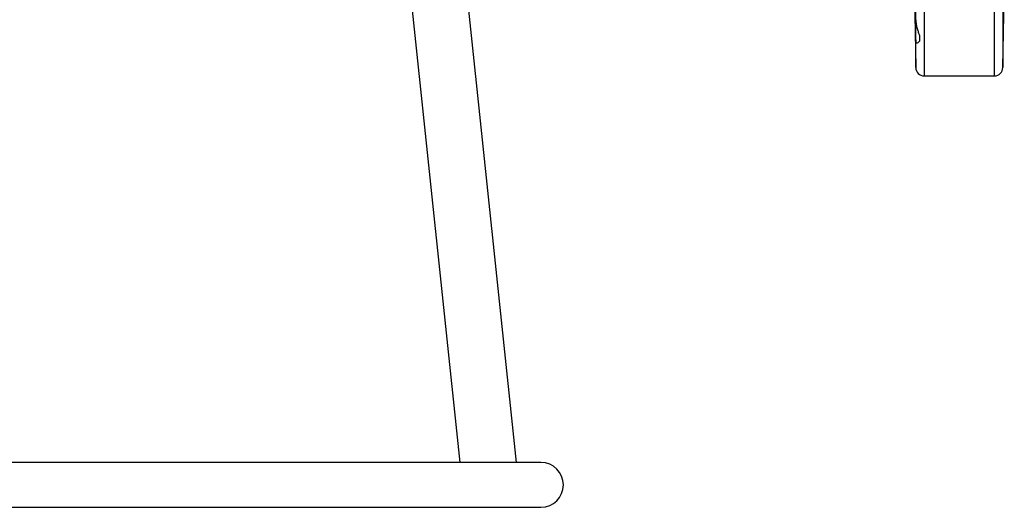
# Model space of a CAD drawing. Header units: millimetres. Extents: x 1685 to 3139, y 857 to 4238.
# Tile 4 of 12: x 2430 to 3134, y 857 to 1205. Entities that reach past the tile are written whole.
import ezdxf

# ---------------------------------------------------------------- set-up
doc = ezdxf.new("R2010")
doc.units = ezdxf.units.MM
doc.header["$LTSCALE"] = 2

msp = doc.modelspace()

# ---------------------------------------------------------------- linework, layer by layer
at = {"color": 8, "linetype": 'Continuous', "lineweight": 25}
for p, q in [((3076.63, 1845.11), (3076.63, 1165.17)), ((3126.84, 1165.17), (3126.84, 1845.17)), ((3132.83, 1839.28), (3132.83, 1171.07)), ((3070.63, 1171.07), (3070.63, 1188.96))]:
    msp.add_line(p, q, dxfattribs=at)
at = {"color": 7, "linetype": 'Continuous', "lineweight": 25}
for p, q in [((2708.17, 1237.17), (2744.75, 889.17)), ((2748.39, 1237.17), (2784.97, 889.17)), ((3132.83, 1171.07), (3133.89, 1231.39)), ((3069.74, 1222.12), (3070.63, 1171.07)), ((3073.23, 1194.14), (3073.23, 1190)), ((3076.63, 1165.17), (3126.84, 1165.17)), ((2802.73, 889.17), (1714.73, 889.17)), ((1714.73, 857.17), (2802.73, 857.17))]:
    msp.add_line(p, q, dxfattribs=at)
for centre, radius, start, end in [((3076.63, 1171.17), 6, 181, 270), ((3126.84, 1171.17), 6, 270, 359), ((2802.73, 873.17), 16, 270, 90)]:
    msp.add_arc(centre, radius, start, end, dxfattribs=at)
for points, knots in [([(3069.3, 1272.47), (3069.29, 1272.21), (3069.26, 1271.7), (3069.25, 1269.44), (3069.26, 1266.17), (3069.3, 1261.85), (3069.36, 1256.67), (3069.44, 1250.72), (3069.53, 1244.22), (3069.64, 1237.32), (3069.76, 1230.24), (3069.88, 1223.16), (3070, 1216.28), (3070.12, 1209.82), (3070.24, 1203.94), (3070.35, 1198.83), (3070.45, 1194.59), (3070.53, 1191.41), (3070.59, 1189.68), (3070.62, 1189.13), (3070.63, 1188.96)], [0, 0, 0, 0, 0.057355, 0.114699, 0.172044, 0.229384, 0.286724, 0.344069, 0.401413, 0.458767, 0.516122, 0.573486, 0.63085, 0.688218, 0.745587, 0.802955, 0.860322, 0.917684, 0.975046, 1, 1, 1, 1]), ([(3070.63, 1205.3), (3070.6, 1207.75), (3070.56, 1212.18), (3070.47, 1219.45), (3070.37, 1226.43), (3070.26, 1233.54), (3070.15, 1240.56), (3070.03, 1247.3), (3069.89, 1254.09), (3069.76, 1260.08), (3069.63, 1265.02), (3069.52, 1268.64), (3069.43, 1271.1), (3069.36, 1272.44), (3069.33, 1272.42), (3069.32, 1272.41)], [0, 0, 0, 0, 0.094673, 0.170799, 0.246924, 0.323059, 0.399194, 0.475338, 0.551482, 0.646499, 0.722639, 0.79878, 0.874921, 0.951062, 1, 1, 1, 1]), ([(3070.63, 1205.3), (3070.63, 1204.72), (3070.67, 1204.16), (3070.77, 1203.06), (3070.84, 1202.52), (3071.1, 1200.96), (3071.33, 1199.98), (3071.85, 1198.11), (3072.14, 1197.23), (3072.72, 1195.59), (3073, 1194.84), (3073.23, 1194.14)], [0, 0, 0, 0, 0.125, 0.125, 0.25, 0.25, 0.5, 0.5, 0.75, 0.75, 1, 1, 1, 1]), ([(3073.23, 1190), (3073, 1189.64), (3072.72, 1189.34), (3072.14, 1188.88), (3071.85, 1188.72), (3071.33, 1188.54), (3071.1, 1188.53), (3070.75, 1188.63), (3070.64, 1188.76), (3070.63, 1188.96)], [0, 0, 0, 0, 0.25, 0.25, 0.5, 0.5, 0.75, 0.75, 1, 1, 1, 1])]:
    msp.add_open_spline(points, degree=3, knots=knots, dxfattribs=at)

doc.saveas('drawing.dxf')
